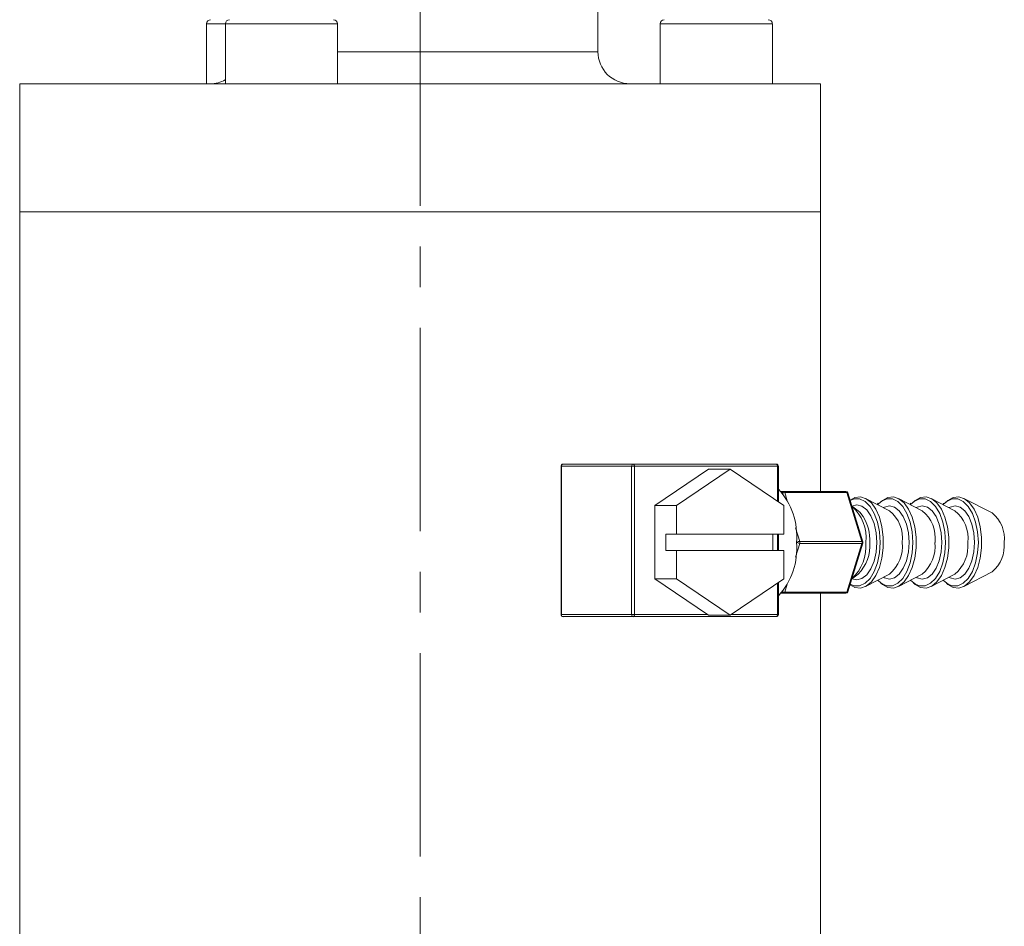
# Model space of a CAD drawing. Header units: inches. Extents: x 2.1 to 30.2, y 1.8 to 20.9.
# Tile 10 of 17: x 16.6 to 19, y 9.4 to 11.6. Entities that reach past the tile are written whole.
import ezdxf

# ---------------------------------------------------------------- set-up
doc = ezdxf.new("R2010")
doc.units = ezdxf.units.IN
doc.header["$MEASUREMENT"] = 0
doc.linetypes.add('CENTERX2', pattern=[0.8, 0.5, -0.1, 0.1, -0.1])

msp = doc.modelspace()

# ---------------------------------------------------------------- linework, layer by layer
at = {"color": 7, "linetype": 'CENTERX2', "lineweight": 0}
msp.add_line((17.59, 7.1639), (17.59, 15.4995), dxfattribs=at)
at = {"color": 7, "linetype": 'Continuous', "lineweight": 15}
for p, q in [((18.027, 11.5424), (18.027, 14.7481)), ((17.0653, 11.6113), (17.0653, 11.4637)), ((17.0653, 11.6113), (17.1112, 11.6113)), ((17.1112, 11.6113), (17.1112, 11.4637)), ((17.1112, 11.6113), (17.3868, 11.6113)), ((17.3868, 11.4637), (17.3868, 11.6113)), ((18.1801, 11.6113), (18.1801, 11.4637)), ((18.1801, 11.6113), (18.4557, 11.6113)), ((18.4557, 11.4637), (18.4557, 11.6113)), ((18.027, 11.5424), (17.3868, 11.5424)), ((16.6057, 11.4637), (16.6057, 11.1487)), ((16.7561, 11.4637), (16.6057, 11.4637)), ((18.5742, 11.4637), (16.7561, 11.4637)), ((18.5742, 11.1487), (18.5742, 11.4637)), ((16.6057, 11.1487), (16.6057, 9.1797)), ((16.7561, 11.1487), (16.6057, 11.1487)), ((18.5742, 11.1487), (16.7561, 11.1487)), ((18.5742, 10.4612), (18.5742, 11.1487)), ((17.9413, 10.5287), (18.114, 10.5287)), ((18.114, 10.5287), (18.4656, 10.5287)), ((17.9363, 10.5237), (17.9363, 10.1587)), ((17.9363, 10.5237), (17.9371, 10.5237)), ((17.9371, 10.5237), (17.9371, 10.1587)), ((18.1097, 10.5237), (17.9371, 10.5237)), ((18.1097, 10.1587), (18.1097, 10.5237)), ((18.1097, 10.5237), (18.1166, 10.5237)), ((18.1166, 10.5237), (18.1166, 10.1587)), ((18.4682, 10.5237), (18.1166, 10.5237)), ((18.2988, 10.5163), (18.167, 10.4266)), ((18.3519, 10.5163), (18.2201, 10.4266)), ((18.3519, 10.5163), (18.2988, 10.5163)), ((18.4836, 10.4266), (18.3519, 10.5163)), ((18.4682, 10.4371), (18.4682, 10.5237)), ((18.4682, 10.5237), (18.4706, 10.5237)), ((18.4706, 10.4355), (18.4706, 10.5237)), ((18.4768, 10.4612), (18.4841, 10.4612)), ((18.4841, 10.4612), (18.6366, 10.4612)), ((18.6389, 10.4587), (18.4864, 10.4587)), ((18.4864, 10.4587), (18.4925, 10.4388)), ((18.6757, 10.3387), (18.6389, 10.4587)), ((18.6782, 10.3377), (18.6414, 10.4577)), ((18.7434, 10.4142), (18.685, 10.4444)), ((18.7157, 10.4324), (18.7136, 10.4296)), ((18.8239, 10.4142), (18.7655, 10.4444)), ((18.7961, 10.4324), (18.794, 10.4296)), ((18.9044, 10.4142), (18.846, 10.4444)), ((18.8766, 10.4324), (18.8745, 10.4296)), ((18.9958, 10.4085), (18.9265, 10.4444)), ((18.167, 10.4266), (18.167, 10.247)), ((18.2201, 10.4266), (18.167, 10.4266)), ((18.2201, 10.4266), (18.2201, 10.3562)), ((18.4836, 10.3562), (18.4836, 10.4266)), ((18.6666, 10.4142), (18.6536, 10.4237)), ((18.5128, 10.3724), (18.5232, 10.3387)), ((18.1936, 10.3562), (18.2201, 10.3562)), ((18.1936, 10.3162), (18.1936, 10.3562)), ((18.2201, 10.3562), (18.4836, 10.3562)), ((18.4571, 10.3562), (18.4571, 10.3162)), ((18.4682, 10.3162), (18.4682, 10.3562)), ((18.4706, 10.3162), (18.4706, 10.3562)), ((18.5232, 10.3387), (18.6757, 10.3387)), ((18.6414, 10.2147), (18.6782, 10.3347)), ((18.2201, 10.3162), (18.1936, 10.3162)), ((18.2201, 10.3162), (18.2201, 10.247)), ((18.4836, 10.3162), (18.2201, 10.3162)), ((18.4836, 10.247), (18.4836, 10.3162)), ((18.5232, 10.3337), (18.5128, 10.3)), ((18.6757, 10.3337), (18.5232, 10.3337)), ((18.6389, 10.2137), (18.6757, 10.3337)), ((18.9265, 10.228), (18.9958, 10.2639)), ((18.2201, 10.247), (18.167, 10.247)), ((18.167, 10.247), (18.2966, 10.1587)), ((18.2201, 10.247), (18.3519, 10.1572)), ((18.3519, 10.1572), (18.4836, 10.247)), ((18.4706, 10.1587), (18.4706, 10.2381)), ((18.6536, 10.2487), (18.6666, 10.2582)), ((18.685, 10.228), (18.7434, 10.2582)), ((18.7655, 10.228), (18.8239, 10.2582)), ((18.846, 10.228), (18.9044, 10.2582)), ((18.4682, 10.1587), (18.4682, 10.2365)), ((18.4925, 10.2336), (18.4864, 10.2137)), ((18.4864, 10.2137), (18.6389, 10.2137)), ((18.4841, 10.2112), (18.4768, 10.2112)), ((18.6366, 10.2112), (18.4841, 10.2112)), ((18.5742, 9.1797), (18.5742, 10.2112)), ((17.9363, 10.1587), (17.9371, 10.1587)), ((17.9371, 10.1587), (18.1097, 10.1587)), ((18.114, 10.1537), (17.9413, 10.1537)), ((18.1097, 10.1587), (18.1166, 10.1587)), ((18.4656, 10.1537), (18.114, 10.1537)), ((18.1166, 10.1587), (18.2966, 10.1587)), ((18.3519, 10.1572), (18.2987, 10.1572)), ((18.3541, 10.1587), (18.4682, 10.1587)), ((18.4682, 10.1587), (18.4706, 10.1587))]:
    msp.add_line(p, q, dxfattribs=at)
at = {"color": 7, "linetype": 'Continuous', "lineweight": 15, "flags": 128}
for points in [[(18.114, 10.5287), (18.1145, 10.5286), (18.115, 10.5283), (18.1154, 10.5279), (18.1158, 10.5272), (18.1162, 10.5265), (18.1164, 10.5256), (18.1166, 10.5247), (18.1166, 10.5237)], [(18.4656, 10.5287), (18.4661, 10.5286), (18.4666, 10.5283), (18.467, 10.5279), (18.4674, 10.5272), (18.4678, 10.5265), (18.468, 10.5256), (18.4682, 10.5247), (18.4682, 10.5237)], [(18.6467, 10.4402), (18.6588, 10.4467), (18.6727, 10.4483), (18.6863, 10.4437), (18.699, 10.4334), (18.7101, 10.4178), (18.719, 10.3979), (18.7252, 10.3746), (18.7284, 10.3492), (18.7284, 10.3232), (18.7252, 10.2978), (18.719, 10.2745), (18.7101, 10.2546), (18.699, 10.239), (18.6863, 10.2287), (18.6727, 10.2241), (18.6588, 10.2257), (18.6467, 10.2322)], [(18.7205, 10.3362), (18.7188, 10.362), (18.7139, 10.3862), (18.7061, 10.4076), (18.6958, 10.4248), (18.6836, 10.4368), (18.6702, 10.4431), (18.6564, 10.4431), (18.647, 10.4394)], [(18.801, 10.3362), (18.7993, 10.362), (18.7944, 10.3862), (18.7866, 10.4076), (18.7763, 10.4248), (18.7641, 10.4368), (18.7507, 10.4431), (18.7369, 10.4431), (18.7235, 10.4368), (18.7148, 10.429)], [(18.7197, 10.4332), (18.7261, 10.4393), (18.7393, 10.4467), (18.7532, 10.4483), (18.7668, 10.4437), (18.7795, 10.4334), (18.7906, 10.4178), (18.7995, 10.3979), (18.8057, 10.3746), (18.8089, 10.3492), (18.8089, 10.3232), (18.8057, 10.2978), (18.7995, 10.2745), (18.7906, 10.2546), (18.7795, 10.239), (18.7668, 10.2287), (18.7532, 10.2241), (18.7393, 10.2257), (18.7261, 10.2331), (18.7225, 10.2363)], [(18.8815, 10.3362), (18.8798, 10.362), (18.8749, 10.3862), (18.8671, 10.4076), (18.8568, 10.4248), (18.8446, 10.4368), (18.8312, 10.4431), (18.8174, 10.4431), (18.804, 10.4368), (18.7953, 10.429)], [(18.8002, 10.4332), (18.8066, 10.4393), (18.8198, 10.4467), (18.8336, 10.4483), (18.8473, 10.4437), (18.86, 10.4334), (18.8711, 10.4178), (18.88, 10.3979), (18.8862, 10.3746), (18.8894, 10.3492), (18.8894, 10.3232), (18.8862, 10.2978), (18.88, 10.2745), (18.8711, 10.2546), (18.86, 10.239), (18.8473, 10.2287), (18.8336, 10.2241), (18.8198, 10.2257), (18.8066, 10.2331), (18.803, 10.2363)], [(18.962, 10.3362), (18.9603, 10.362), (18.9554, 10.3862), (18.9476, 10.4076), (18.9373, 10.4248), (18.9251, 10.4368), (18.9117, 10.4431), (18.8979, 10.4431), (18.8845, 10.4368), (18.8758, 10.429)], [(18.8807, 10.4332), (18.887, 10.4393), (18.9003, 10.4467), (18.9141, 10.4483), (18.9278, 10.4437), (18.9405, 10.4334), (18.9516, 10.4178), (18.9605, 10.3979), (18.9667, 10.3746), (18.9699, 10.3492), (18.9699, 10.3232), (18.9667, 10.2978), (18.9605, 10.2745), (18.9516, 10.2546), (18.9405, 10.239), (18.9278, 10.2287), (18.9141, 10.2241), (18.9003, 10.2257), (18.887, 10.2331), (18.8835, 10.2363)], [(18.7123, 10.3362), (18.7107, 10.3601), (18.7058, 10.3823), (18.698, 10.4014), (18.6878, 10.4161), (18.676, 10.4253), (18.6633, 10.4285), (18.6512, 10.4256)], [(18.6793, 10.4), (18.6711, 10.4104), (18.6666, 10.4142)], [(18.7917, 10.3362), (18.79, 10.3595), (18.7852, 10.3812), (18.7776, 10.3999), (18.7677, 10.4142), (18.7562, 10.4232), (18.7438, 10.4263), (18.7314, 10.4232), (18.7288, 10.4218)], [(18.8721, 10.3362), (18.8705, 10.3595), (18.8657, 10.3812), (18.8581, 10.3999), (18.8482, 10.4142), (18.8367, 10.4232), (18.8243, 10.4263), (18.8119, 10.4232), (18.8093, 10.4218)], [(18.9526, 10.3362), (18.951, 10.3595), (18.9462, 10.3812), (18.9386, 10.3999), (18.9287, 10.4142), (18.9172, 10.4232), (18.9048, 10.4263), (18.8924, 10.4232), (18.8898, 10.4218)], [(18.6467, 10.2332), (18.6564, 10.2293), (18.6702, 10.2293), (18.6836, 10.2356), (18.6958, 10.2476), (18.7061, 10.2648), (18.7139, 10.2862), (18.7188, 10.3104), (18.7205, 10.3362)], [(18.6512, 10.2468), (18.6633, 10.2439), (18.676, 10.2471), (18.6878, 10.2563), (18.698, 10.271), (18.7058, 10.2901), (18.7107, 10.3123), (18.7123, 10.3362)], [(18.7272, 10.2332), (18.7369, 10.2293), (18.7507, 10.2293), (18.7641, 10.2356), (18.7763, 10.2476), (18.7866, 10.2648), (18.7944, 10.2862), (18.7993, 10.3104), (18.801, 10.3362)], [(18.7288, 10.2506), (18.7314, 10.2492), (18.7438, 10.2461), (18.7562, 10.2492), (18.7677, 10.2582), (18.7776, 10.2725), (18.7852, 10.2912), (18.79, 10.3129), (18.7917, 10.3362)], [(18.8077, 10.2332), (18.8174, 10.2293), (18.8312, 10.2293), (18.8446, 10.2356), (18.8568, 10.2476), (18.8671, 10.2648), (18.8749, 10.2862), (18.8798, 10.3104), (18.8815, 10.3362)], [(18.8093, 10.2506), (18.8119, 10.2492), (18.8243, 10.2461), (18.8367, 10.2492), (18.8482, 10.2582), (18.8581, 10.2725), (18.8657, 10.2912), (18.8705, 10.3129), (18.8721, 10.3362)], [(18.8882, 10.2332), (18.8979, 10.2293), (18.9117, 10.2293), (18.9251, 10.2356), (18.9373, 10.2476), (18.9476, 10.2648), (18.9554, 10.2862), (18.9603, 10.3104), (18.962, 10.3362)], [(18.8898, 10.2506), (18.8924, 10.2492), (18.9048, 10.2461), (18.9172, 10.2492), (18.9287, 10.2582), (18.9386, 10.2725), (18.9462, 10.2912), (18.951, 10.3129), (18.9526, 10.3362)], [(18.7148, 10.2434), (18.7235, 10.2356), (18.7272, 10.2332)], [(18.7953, 10.2434), (18.804, 10.2356), (18.8077, 10.2332)], [(18.8758, 10.2434), (18.8845, 10.2356), (18.8882, 10.2332)], [(18.1166, 10.1587), (18.1166, 10.1577), (18.1164, 10.1568), (18.1162, 10.1559), (18.1158, 10.1552), (18.1154, 10.1545), (18.115, 10.1541), (18.1145, 10.1538), (18.114, 10.1537)], [(18.4682, 10.1587), (18.4682, 10.1577), (18.468, 10.1568), (18.4678, 10.1559), (18.4674, 10.1552), (18.467, 10.1545), (18.4666, 10.1541), (18.4661, 10.1538), (18.4656, 10.1537)]]:
    msp.add_lwpolyline(points, dxfattribs=at)
at = {"color": 7, "linetype": 'Continuous', "lineweight": 15}
for centre, radius, start, end in [((17.0751, 11.6113), 0.00984, 90, 180), ((17.1211, 11.6113), 0.00984, 90, 180), ((17.377, 11.6113), 0.00984, 0, 90), ((18.1899, 11.6113), 0.00984, 90, 180), ((18.4458, 11.6113), 0.00984, 0, 90), ((18.1057, 11.5424), 0.0787, 180, 270), ((17.0742, 11.5424), 0.0787, 270, 298.0276), ((17.9413, 10.5237), 0.005, 90, 180), ((17.9417, 10.5241), 0.00467, 95.1194, 184.3357), ((18.1144, 10.5241), 0.00467, 95.1194, 184.3357), ((18.4656, 10.5237), 0.005, 0, 90), ((18.342, 10.3502), 0.1739, 355.3963, 42.3099), ((18.4843, 10.4568), 0.00439, 93.2075, 170.6077), ((18.4866, 10.4481), 0.0106, 90.9801, 124.5568), ((18.4834, 10.4583), 0.00296, 7.6525, 77.5815), ((18.6366, 10.4562), 0.005, 17.0507, 90), ((18.6359, 10.4583), 0.00296, 7.6525, 77.5815), ((18.6394, 10.4564), 0.00234, 32.3771, 102.3602), ((18.5827, 10.3477), 0.1034, 353.5868, 48.7501), ((18.6898, 10.3471), 0.0859, 352.7197, 51.3593), ((18.7703, 10.3471), 0.0859, 352.7197, 51.3593), ((18.8508, 10.3471), 0.0859, 352.7197, 51.3593), ((18.9474, 10.3468), 0.0785, 352.2233, 51.8558), ((18.5763, 10.3408), 0.1188, 357.7804, 29.9011), ((18.342, 10.3222), 0.1739, 317.6901, 4.6037), ((18.5232, 10.3289), 0.00984, 90.0927, 131.7683), ((18.5232, 10.3435), 0.00984, 228.2317, 269.9073), ((18.5147, 10.3362), 0.00889, 343.6599, 16.3401), ((18.5785, 10.3263), 0.1074, 312.3812, 5.2819), ((18.5978, 10.3275), 0.0976, 314.8164, 5.136), ((18.6762, 10.3364), 0.00234, 32.3771, 102.3602), ((18.6672, 10.3362), 0.00889, 343.6599, 16.3401), ((18.6762, 10.336), 0.00234, 257.6398, 327.6229), ((18.6734, 10.3362), 0.005, 0, 17.0507), ((18.6734, 10.3362), 0.005, 342.9493, 0), ((18.6859, 10.3269), 0.0895, 309.9375, 5.9835), ((18.7664, 10.3269), 0.0895, 309.9375, 5.9835), ((18.8469, 10.3269), 0.0895, 309.9375, 5.9835), ((18.9436, 10.3271), 0.082, 309.5477, 6.3732), ((18.4844, 10.2157), 0.00449, 190.4814, 265.7034), ((18.4865, 10.2242), 0.0105, 235.3152, 269.148), ((18.4834, 10.2141), 0.00296, 282.4185, 352.3475), ((18.6366, 10.2162), 0.005, 270, 342.9493), ((18.6359, 10.2141), 0.00296, 282.4185, 352.3475), ((18.6393, 10.2161), 0.00247, 259.6297, 325.6329), ((17.9413, 10.1587), 0.005, 180, 270), ((17.9417, 10.1583), 0.00467, 175.6643, 264.8806), ((18.1144, 10.1583), 0.00467, 175.6643, 264.8806), ((18.4656, 10.1587), 0.005, 270, 0)]:
    msp.add_arc(centre, radius, start, end, dxfattribs=at)
msp.add_ellipse((18.2939, 10.1587), major_axis=(0.00777, -0.00485), ratio=0.158505, start_param=1.021865, end_param=1.322071, dxfattribs=at)

doc.saveas('drawing.dxf')
